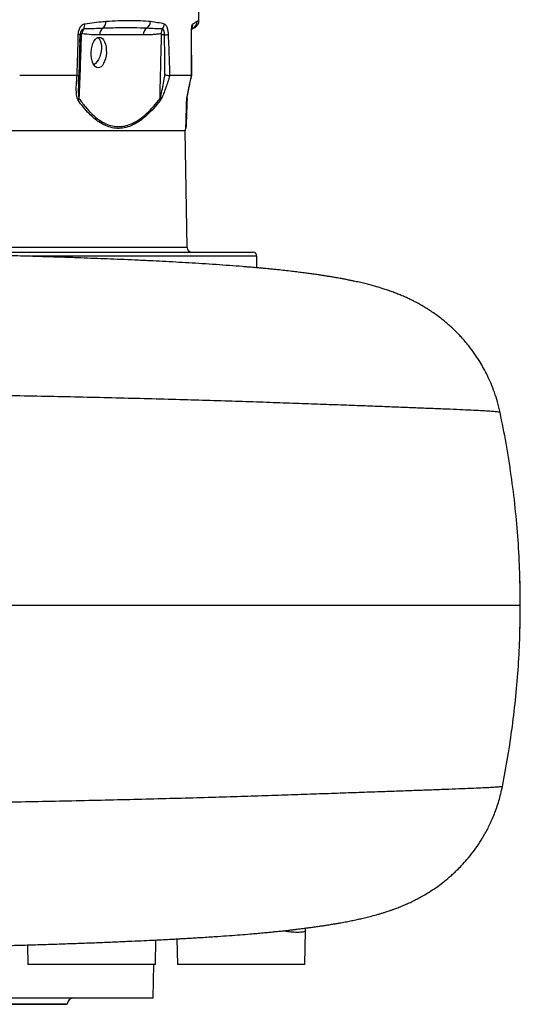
# Model space of a CAD drawing. Header units: millimetres. Extents: x 1112 to 5782, y 1046 to 5834.
# Tile 9 of 13: x 5154 to 5782, y 1246 to 2480. Entities that reach past the tile are written whole.
import ezdxf

# ---------------------------------------------------------------- set-up
doc = ezdxf.new("R2010")
doc.units = ezdxf.units.MM
doc.header["$LTSCALE"] = 2

msp = doc.modelspace()

# ---------------------------------------------------------------- linework, layer by layer
at = {"color": 7, "linetype": 'Continuous', "lineweight": 25}
for p, q in [((5379.3, 2478.6), (5379.1, 2490.1)), ((5372.3, 2468.8), (5372.1, 2468.7)), ((5229, 2410.1), (5230.2, 2454.7)), ((5230.4, 2461.3), (5230.4, 2460.5)), ((5309.5, 2460.5), (5254.6, 2460.5)), ((5370.2, 2409.6), (5369.9, 2460.9)), ((5226.5, 2409.5), (5154.5, 2409.5)), ((5342.6, 2409.5), (5342.7, 2409.5)), ((5370, 2409.5), (5342.7, 2409.5)), ((5370.1, 2409.5), (5370.1, 2409.6)), ((5228.2, 2399.1), (5228.2, 2399.6)), ((5361.9, 2340.1), (5131.7, 2340.1)), ((5361.9, 2340.1), (5362.8, 2343.4)), ((5364.5, 2194), (5361.9, 2340.1)), ((4979.2, 2188.1), (5446.9, 2188.1)), ((5451.9, 2168.7), (5451.9, 2183.1)), ((5512.2, 1296.1), (5513, 1338.1)), ((5512.7, 1338.1), (5512.7, 1338.1)), ((5513, 1338.1), (5513, 1338.8)), ((5164.2, 1320.5), (5164.6, 1296.1)), ((5324.6, 1296.1), (5325.1, 1326.7)), ((5351.7, 1328.1), (5352.2, 1296.1)), ((5324.6, 1296.1), (5164.6, 1296.1)), ((5321.9, 1254.1), (5322.7, 1296.1)), ((5512.2, 1296.1), (5352.2, 1296.1)), ((4141.9, 1254.1), (5321.9, 1254.1)), ((4249.9, 1246.1), (5213.9, 1246.1)), ((5213.9, 1246.1), (5214, 1246.2))]:
    msp.add_line(p, q, dxfattribs=at)
at = {"color": 8, "linetype": 'Continuous', "lineweight": 25}
for p, q in [((5230, 2450.8), (5230.3, 2460.5)), ((5364.5, 2194), (4691.2, 2194)), ((5451.9, 2183.1), (5169.1, 2183.1)), ((5214, 1246.2), (4249.9, 1246.2))]:
    msp.add_line(p, q, dxfattribs=at)
at = {"color": 7, "linetype": 'Continuous', "lineweight": 25, "flags": 128}
msp.add_lwpolyline([(5252.6, 2457.4), (5254.1, 2455.8), (5255.4, 2453.4), (5256.3, 2450.6), (5256.9, 2447.4), (5257, 2443.8), (5256.7, 2440.2), (5255.9, 2436.5), (5254.8, 2433), (5253.3, 2429.8), (5251.6, 2427), (5249.6, 2424.6), (5247.5, 2422.9)], dxfattribs=at)
at = {"color": 8, "linetype": 'Continuous', "lineweight": 25, "flags": 128}
msp.add_lwpolyline([(5369.9, 2460.9), (5369.9, 2460.9), (5369.9, 2460.9), (5369.8, 2461)], dxfattribs=at)
at = {"color": 7, "linetype": 'Continuous', "lineweight": 25}
for centre, radius, start, end in [((5243.8, 2461.1), 11.3, 142.6583, 175.6529), ((5224.9, 2473.6), 11.3, 330.5497, 4.9203), ((5265, 2460.4), 10.3, 126.0125, 179.5127), ((5252.4, 2476.7), 10.3, 308.8721, 4.4082), ((5319.8, 2460.4), 10.3, 126.0125, 179.5127), ((5307.9, 2477.4), 10.5, 303.7598, 0.4062), ((5342.2, 2462.3), 10.4, 146.837, 181.6633), ((5325.1, 2474.7), 10.7, 321.1454, 359.0609), ((5377.2, 2460.1), 10, 120.5465, 135.3113), ((5367, 2477.3), 9.94, 300.6013, 1.3143), ((5228.1, 2455.6), 5.36, 66.0943, 91.7626), ((5231.3, 2454.2), 6.36, 86.7551, 98.8695), ((5330.1, 2221), 239.7, 88.5404, 89.4291), ((5333.7, 2507), 46.5, 273.099, 278.6226), ((5218.9, 2384.8), 10.6, 325.3661, 339.1129), ((5323, 2378.6), 7.88, 1.3365, 17.9166), ((5357.5, 2381.3), 6.88, 338.7934, 357.9291), ((5353.2, 2345.9), 10, 345.3431, 358), ((5370.5, 2194.1), 6, 181, 270), ((5446.9, 2183.1), 5, 0, 90), ((5222, 1246.1), 8, 90, 179)]:
    msp.add_arc(centre, radius, start, end, dxfattribs=at)
at = {"color": 8, "linetype": 'Continuous', "lineweight": 25}
msp.add_arc((5361.8, 2474.2), 9.93, 333.5788, 1.856, dxfattribs=at)
at = {"color": 7, "linetype": 'Continuous', "lineweight": 25}
msp.add_ellipse((5253.6, 2438.5), major_axis=(0.9, 19.2), ratio=0.496358, dxfattribs=at)
for points, knots in [([(5228, 2461), (5228.1, 2462.6), (5228.4, 2465.9), (5230.2, 2470.1), (5232.7, 2473.2), (5234.8, 2474.3), (5236, 2474.5), (5236.2, 2474.5)], [0, 0, 0, 0, 0.2403975, 0.4815736, 0.7222828, 0.961292, 1, 1, 1, 1]), ([(5258.9, 2468.7), (5255.3, 2468.5), (5247.4, 2468.1), (5239.2, 2468), (5234.8, 2468)], [0, 0, 0, 0, 0.455935, 1, 1, 1, 1]), ([(5236.2, 2474.5), (5240.1, 2475.1), (5248, 2476.1), (5256.7, 2477), (5261.5, 2477.4), (5262.7, 2477.5)], [0, 0, 0, 0, 0.433078, 0.866678, 1, 1, 1, 1]), ([(5313.7, 2468.7), (5308.3, 2468.9), (5297.4, 2469.3), (5279.1, 2469.4), (5265.9, 2468.9), (5258.9, 2468.7)], [0, 0, 0, 0, 0.317761, 0.635835, 1, 1, 1, 1]), ([(5262.7, 2477.5), (5268, 2478), (5273.2, 2478.2), (5283.1, 2478.6), (5288, 2478.7), (5297.3, 2478.7), (5301.7, 2478.6), (5310.3, 2478.2), (5314.5, 2478), (5318.4, 2477.5)], [0, 0, 0, 0, 0.25, 0.25, 0.5, 0.5, 0.75, 0.75, 1, 1, 1, 1]), ([(5333.4, 2468), (5330.2, 2468), (5327, 2468.1), (5320.5, 2468.3), (5317.1, 2468.5), (5313.7, 2468.7)], [0, 0, 0, 0, 0.5, 0.5, 1, 1, 1, 1]), ([(5318.4, 2477.5), (5321.5, 2477.1), (5324.5, 2476.7), (5330.3, 2475.7), (5333.1, 2475.2), (5335.8, 2474.5)], [0, 0, 0, 0, 0.5, 0.5, 1, 1, 1, 1]), ([(5336.2, 2460.5), (5336.2, 2461), (5336.2, 2461.5), (5336.1, 2462.4), (5336, 2462.9), (5335.9, 2463.7), (5335.8, 2464.1), (5335.6, 2464.9), (5335.5, 2465.3), (5335.2, 2466), (5335.1, 2466.3), (5334.8, 2466.8), (5334.6, 2467.1), (5334.3, 2467.5), (5334.1, 2467.6), (5333.8, 2467.9), (5333.6, 2468), (5333.4, 2468)], [0, 0, 0, 0, 0.125, 0.125, 0.25, 0.25, 0.375, 0.375, 0.5, 0.5, 0.625, 0.625, 0.75, 0.75, 0.875, 0.875, 1, 1, 1, 1]), ([(5335.8, 2474.5), (5336.4, 2474.2), (5337.5, 2473.6), (5339, 2470.8), (5340.1, 2466.9), (5340.6, 2463.3), (5340.6, 2461.4), (5340.7, 2461)], [0, 0, 0, 0, 0.236224, 0.471665, 0.707965, 0.945965, 1, 1, 1, 1]), ([(5369.8, 2461), (5369.8, 2462.6), (5369.8, 2465.9), (5370.2, 2470.1), (5370.8, 2473.2), (5371.4, 2474.3), (5371.7, 2474.5), (5371.7, 2474.5)], [0, 0, 0, 0, 0.240398, 0.481573, 0.722282, 0.96129, 1, 1, 1, 1]), ([(5369.9, 2460.9), (5369.9, 2461.5), (5369.9, 2463.1), (5370, 2465.4), (5370.2, 2467.5), (5370.4, 2468.9), (5370.6, 2469.8), (5370.6, 2469.9), (5370.6, 2470)], [0, 0, 0, 0, 0.157432, 0.362828, 0.562929, 0.732512, 0.880334, 1, 1, 1, 1]), ([(5371.7, 2474.5), (5372.6, 2475.1), (5374.5, 2476.1), (5376, 2477), (5376.8, 2477.4), (5377, 2477.5)], [0, 0, 0, 0, 0.433078, 0.866678, 1, 1, 1, 1]), ([(5373.1, 2469.3), (5373.2, 2469.3), (5373.3, 2469.3), (5373, 2469.2), (5372.9, 2469.1)], [0, 0, 0, 0, 0.604342, 1, 1, 1, 1]), ([(5373.1, 2469.3), (5373.6, 2469.5), (5374.7, 2470), (5376.3, 2471.2), (5377.7, 2472.9), (5378.7, 2474.9), (5379.3, 2476.9), (5379.3, 2478.1), (5379.2, 2478.6)], [0, 0, 0, 0, 0.12246, 0.316013, 0.489955, 0.682001, 0.88084, 1, 1, 1, 1]), ([(5230.1, 2455.3), (5230, 2449.9), (5229.5, 2433.5), (5228.8, 2415), (5228.3, 2401.7), (5228.2, 2399.5)], [0, 0, 0, 0, 0.287353, 0.881575, 1, 1, 1, 1]), ([(5231.6, 2460.6), (5231.3, 2447.3), (5230.8, 2434.1), (5229.9, 2407.6), (5229.3, 2394.3), (5228.8, 2381)], [0, 0, 0, 0, 0.5, 0.5, 1, 1, 1, 1]), ([(5230.4, 2461.3), (5230.3, 2461.3), (5230.3, 2461.1), (5230.3, 2460.8), (5230.3, 2460.5)], [0, 0, 0, 0, 0.071651, 1, 1, 1, 1]), ([(5232.5, 2462), (5232.4, 2462), (5232.3, 2462), (5232, 2461.8), (5231.8, 2461.5), (5231.7, 2461.1), (5231.7, 2460.8), (5231.6, 2460.6)], [0, 0, 0, 0, 0.157172, 0.369848, 0.582837, 0.785831, 1, 1, 1, 1]), ([(5254.6, 2460.5), (5251.3, 2460.5), (5243.9, 2460.5), (5236.5, 2461.4), (5232.5, 2462)], [0, 0, 0, 0, 0.450325, 1, 1, 1, 1]), ([(5331.7, 2462), (5329.9, 2461.6), (5328, 2461.4), (5324.3, 2461), (5322.5, 2460.8), (5316.9, 2460.5), (5313.2, 2460.5), (5309.5, 2460.5)], [0, 0, 0, 0, 0.25, 0.25, 0.5, 0.5, 1, 1, 1, 1]), ([(5330.5, 2381), (5330.8, 2394.9), (5331.2, 2415.3), (5331.9, 2441.8), (5332.3, 2454.6), (5332.5, 2460.6)], [0, 0, 0, 0, 0.520988, 0.772193, 1, 1, 1, 1]), ([(5332.5, 2460.6), (5332.5, 2460.7), (5332.5, 2460.9), (5332.4, 2461.3), (5332.3, 2461.7), (5332.1, 2461.9), (5331.9, 2462), (5331.8, 2462), (5331.7, 2462)], [0, 0, 0, 0, 0.125952, 0.314657, 0.504809, 0.701563, 0.907699, 1, 1, 1, 1]), ([(5336.5, 2410.4), (5336.5, 2412), (5336.3, 2428.7), (5336.3, 2445.5), (5336.2, 2460.5)], [0, 0, 0, 0, 0.099655, 1, 1, 1, 1]), ([(5340.7, 2461), (5341.1, 2450.1), (5341.7, 2432.9), (5342.4, 2415.7), (5342.6, 2409.5)], [0, 0, 0, 0, 0.6359673, 1, 1, 1, 1]), ([(5370.1, 2409.5), (5370, 2416.2), (5369.9, 2433.4), (5369.8, 2450.6), (5369.8, 2461)], [0, 0, 0, 0, 0.392329, 1, 1, 1, 1]), ([(5227.6, 2378.8), (5227.3, 2379.2), (5227.1, 2379.7), (5226.7, 2380.7), (5226.5, 2381.3), (5226.2, 2382.4), (5226.1, 2383), (5225.9, 2384.2), (5225.9, 2384.9), (5225.7, 2386.7), (5225.6, 2388), (5225.5, 2390.6), (5225.5, 2391.9), (5225.5, 2394.6), (5225.5, 2395.9), (5225.6, 2398.6), (5225.7, 2400), (5226, 2404), (5226.2, 2406.8), (5226.5, 2409.5)], [0, 0, 0, 0, 0.0625, 0.0625, 0.125, 0.125, 0.1875, 0.1875, 0.25, 0.25, 0.375, 0.375, 0.5, 0.5, 0.625, 0.625, 0.75, 0.75, 1, 1, 1, 1]), ([(5226.5, 2409.5), (5227.2, 2409.6), (5228.4, 2409.7), (5229, 2410), (5228.9, 2410.1), (5228.9, 2410.1)], [0, 0, 0, 0, 0.4825522, 0.9648836, 1, 1, 1, 1]), ([(5228.2, 2399.1), (5228.2, 2399.2), (5228.2, 2401.5), (5228.5, 2405.2), (5228.8, 2408.8), (5229, 2410.1)], [0, 0, 0, 0, 0.019315, 0.646082, 1, 1, 1, 1]), ([(5330.5, 2381), (5330.8, 2381.8), (5331.3, 2383.3), (5332.4, 2388), (5333.9, 2395.2), (5335.3, 2403.4), (5336.2, 2408.5), (5336.5, 2410.4)], [0, 0, 0, 0, 0.083566, 0.1702, 0.49066, 0.813793, 1, 1, 1, 1]), ([(5342.7, 2409.5), (5341.1, 2404.5), (5338.8, 2397.4), (5335.5, 2388.3), (5333.6, 2383.6), (5332, 2380.4), (5331.3, 2379.3), (5330.9, 2378.8)], [0, 0, 0, 0, 0.456947, 0.654646, 0.855304, 0.926591, 1, 1, 1, 1]), ([(5336.5, 2410.4), (5336.5, 2410.4), (5337.2, 2410.3), (5338.8, 2410), (5341.1, 2409.7), (5342.1, 2409.6), (5342.6, 2409.5)], [0, 0, 0, 0, 0.005426, 0.242057, 0.62094, 1, 1, 1, 1]), ([(5363.9, 2378.8), (5363.9, 2379.2), (5364, 2379.7), (5364.1, 2380.7), (5364.2, 2381.3), (5364.3, 2382.4), (5364.4, 2383), (5364.6, 2384.2), (5364.8, 2384.9), (5365.1, 2386.7), (5365.3, 2388), (5365.9, 2390.6), (5366.1, 2391.9), (5366.7, 2394.6), (5367, 2395.9), (5367.6, 2398.6), (5367.9, 2400), (5368.8, 2404), (5369.4, 2406.8), (5370, 2409.5)], [0, 0, 0, 0, 0.0625, 0.0625, 0.125, 0.125, 0.1875, 0.1875, 0.25, 0.25, 0.375, 0.375, 0.5, 0.5, 0.625, 0.625, 0.75, 0.75, 1, 1, 1, 1]), ([(5364.4, 2381.1), (5364.4, 2381.1), (5364.4, 2381.1), (5364.4, 2381.4), (5364.5, 2382), (5364.7, 2383.2), (5365, 2385.2), (5365.5, 2388), (5366.3, 2391.9), (5367.4, 2397.2), (5368.7, 2403.1), (5369.8, 2407.5), (5370.2, 2409.6)], [0, 0, 0, 0, 0.011903, 0.031484, 0.062874, 0.11611, 0.186186, 0.281077, 0.416635, 0.578928, 0.801618, 1, 1, 1, 1]), ([(5228.8, 2381), (5231.4, 2377.4), (5236.8, 2370), (5245.4, 2360.8), (5254, 2353.7), (5262.5, 2348.9), (5270.9, 2346.1), (5279.4, 2345.2), (5288, 2346.5), (5296.5, 2349.6), (5305.1, 2354.7), (5313.7, 2361.8), (5322.4, 2370.6), (5327.8, 2377.6), (5330.5, 2381)], [0, 0, 0, 0, 0.091251, 0.182636, 0.273741, 0.351605, 0.429682, 0.507482, 0.585386, 0.663565, 0.741539, 0.827579, 0.913846, 1, 1, 1, 1]), ([(5364.4, 2381), (5364.3, 2378.3), (5364.1, 2372.8), (5363.8, 2365.5), (5363.6, 2359), (5363.4, 2353.8), (5363.3, 2350), (5363.2, 2347.4), (5363.2, 2345.8), (5363.2, 2345.7), (5363.2, 2345.6)], [0, 0, 0, 0, 0.135605, 0.271189, 0.409345, 0.547469, 0.662746, 0.778008, 0.896511, 1, 1, 1, 1]), ([(5330.9, 2378.8), (5328.2, 2375.3), (5322.6, 2368.4), (5313.9, 2359.6), (5305.2, 2352.5), (5296.4, 2347.4), (5287.8, 2344.2), (5279.1, 2343), (5270.5, 2343.9), (5262, 2346.6), (5254.3, 2350.9), (5247.5, 2356.1), (5241, 2362.2), (5234.3, 2369.6), (5229.8, 2375.7), (5227.6, 2378.8)], [0, 0, 0, 0, 0.086023, 0.172157, 0.258071, 0.336162, 0.414453, 0.492477, 0.570406, 0.648604, 0.726595, 0.787967, 0.849349, 0.924666, 1, 1, 1, 1]), ([(5756.9, 1987.5), (5755.8, 1991.9), (5753.9, 2000.4), (5749.9, 2012.5), (5745.7, 2023.6), (5741.1, 2033.7), (5736.3, 2042.8), (5730.8, 2052.3), (5724.6, 2061.7), (5718.2, 2070.2), (5712.9, 2076.7), (5708.7, 2081.4), (5704.7, 2085.6), (5701.4, 2088.9), (5698.3, 2092), (5695, 2095.1), (5691.1, 2098.5), (5686.4, 2102.4), (5681, 2106.7), (5675, 2111.1), (5669.1, 2115.1), (5663.7, 2118.5), (5658.4, 2121.6), (5653.5, 2124.4), (5649, 2126.7), (5644.9, 2128.8), (5640.5, 2130.9), (5635.3, 2133.2), (5630, 2135.4), (5624.4, 2137.6), (5618.6, 2139.7), (5613.1, 2141.6), (5608, 2143.2), (5603.8, 2144.5), (5600.6, 2145.4), (5596.8, 2146.5), (5591.9, 2147.8), (5585.4, 2149.4), (5579.8, 2150.7), (5574.9, 2151.7), (5571, 2152.6), (5566.7, 2153.4), (5562.3, 2154.3), (5558.1, 2155.1), (5554.5, 2155.7), (5550.9, 2156.4), (5546.9, 2157.1), (5542.3, 2157.8), (5537.6, 2158.5), (5533.2, 2159.2), (5528.1, 2160), (5522.3, 2160.8), (5515.9, 2161.7), (5509.2, 2162.6), (5501.7, 2163.5), (5493.5, 2164.5), (5484.8, 2165.5), (5476.9, 2166.3), (5470.5, 2167), (5465.6, 2167.4), (5461.1, 2167.9), (5456.6, 2168.3), (5451.6, 2168.7), (5446.2, 2169.2), (5440.2, 2169.7), (5430.8, 2170.5), (5417.8, 2171.5), (5400.9, 2172.7), (5383.8, 2173.8), (5366.9, 2174.8), (5350.3, 2175.8), (5333.9, 2176.6), (5316.8, 2177.5), (5299.3, 2178.3), (5281.6, 2179.1), (5264.6, 2179.8), (5247.9, 2180.4), (5230.2, 2181.1), (5210.6, 2181.8), (5188.7, 2182.5), (5164.6, 2183.2), (5138.6, 2184), (5110.7, 2184.8), (5081.3, 2185.6), (5050.6, 2186.4), (5018.7, 2187.2), (4985.6, 2188), (4951.8, 2188.7), (4914.8, 2189.5), (4874.8, 2190.4), (4831.7, 2191.2), (4788.7, 2192.1), (4745.9, 2192.9), (4703.7, 2193.8), (4662.1, 2194.6), (4621.1, 2195.4), (4580.7, 2196.2), (4542.9, 2197), (4508.3, 2197.7), (4477.4, 2198.4), (4448.4, 2199.1), (4421.5, 2199.7), (4396.6, 2200.3), (4372.4, 2200.9), (4349.1, 2201.4), (4327, 2201.9), (4307.5, 2202.4), (4292.8, 2202.7), (4282.2, 2203), (4274.3, 2203.1), (4265.3, 2203.4), (4255, 2203.6), (4243.2, 2203.9), (4229.3, 2204.2), (4212.9, 2204.6), (4194, 2205), (4173.3, 2205.4), (4151.8, 2205.9), (4129.9, 2206.4), (4108.7, 2206.8), (4088.3, 2207.2), (4069.3, 2207.6), (4051.5, 2207.9), (4035.1, 2208.2), (4020.2, 2208.5), (4007, 2208.8), (3994.9, 2209.1), (3983.3, 2209.3), (3971.3, 2209.6), (3959, 2210), (3947.2, 2210.3), (3936.1, 2210.7), (3926.1, 2211.1), (3917.2, 2211.5), (3909.7, 2211.9), (3903.3, 2212.3), (3897.5, 2212.7), (3892.1, 2213.1), (3886.8, 2213.5), (3881.4, 2214), (3875.3, 2214.5), (3868.4, 2215.1), (3859.2, 2216), (3847.7, 2217.2), (3837.2, 2218.4), (3830.8, 2219.1), (3829.4, 2219.2)], [0, 0, 0, 0, 0.005304, 0.010234, 0.014809, 0.01905, 0.022981, 0.026625, 0.031617, 0.03615, 0.039549, 0.042673, 0.045266, 0.047335, 0.048909, 0.050677, 0.053026, 0.055695, 0.058857, 0.062392, 0.065666, 0.068589, 0.071163, 0.074115, 0.076435, 0.078709, 0.08182, 0.085172, 0.08894, 0.093091, 0.097658, 0.102621, 0.107004, 0.110501, 0.113125, 0.115389, 0.120916, 0.126861, 0.133812, 0.13716, 0.140923, 0.145102, 0.149568, 0.153588, 0.15675, 0.159801, 0.163754, 0.168195, 0.172451, 0.176475, 0.180269, 0.18606, 0.191465, 0.196904, 0.203104, 0.209914, 0.216753, 0.223445, 0.227464, 0.230908, 0.233881, 0.237036, 0.24049, 0.244244, 0.248294, 0.252569, 0.262951, 0.273452, 0.283783, 0.29345, 0.302502, 0.311352, 0.320098, 0.329453, 0.338271, 0.346549, 0.354302, 0.362262, 0.371398, 0.381259, 0.39185, 0.403124, 0.415066, 0.427678, 0.440186, 0.453296, 0.466887, 0.480431, 0.493867, 0.51081, 0.527581, 0.544183, 0.56062, 0.576897, 0.592732, 0.608425, 0.623981, 0.639383, 0.65219, 0.664319, 0.675724, 0.68642, 0.696417, 0.705722, 0.715805, 0.724935, 0.733112, 0.740336, 0.743434, 0.74667, 0.750495, 0.754912, 0.759926, 0.765538, 0.772928, 0.781165, 0.790259, 0.800222, 0.809863, 0.819723, 0.829127, 0.838055, 0.846473, 0.854367, 0.86173, 0.86856, 0.874364, 0.88045, 0.887005, 0.894019, 0.901488, 0.908056, 0.914829, 0.92138, 0.927554, 0.933082, 0.937953, 0.94302, 0.947841, 0.952739, 0.958358, 0.964716, 0.971811, 0.983952, 0.996354, 1, 1, 1, 1]), ([(5781.9, 1767), (5781.8, 1773.6), (5781.5, 1793.9), (5779.6, 1827.6), (5776.1, 1868.2), (5771, 1908.7), (5764.8, 1948.5), (5759.5, 1974.6), (5756.8, 1987.5)], [0, 0, 0, 0, 0.089388, 0.272775, 0.456114, 0.639464, 0.822885, 1, 1, 1, 1]), ([(5782.2, 1746.1), (5782.2, 1747.9), (5782.2, 1751.6), (5782.2, 1757), (5782.1, 1762.1), (5782.1, 1766.8), (5782, 1770.9), (5781.9, 1774.2), (5781.8, 1776.6), (5781.7, 1777.5), (5781.7, 1777.9)], [0, 0, 0, 0, 0.1265758, 0.2568227, 0.3833992, 0.5136462, 0.6402376, 0.7704982, 0.8971193, 1, 1, 1, 1]), ([(3479.3, 1746.1), (3533.5, 1746.1), (3589.6, 1746.1), (3644.3, 1746.1), (3716.6, 1746.1), (3795.5, 1746.1), (3884.3, 1746.1), (4068.3, 1746.1), (4287.7, 1746.1), (4515.8, 1746.1), (4735.1, 1746.1), (5008.1, 1746.1), (5250.1, 1746.1), (5432.5, 1746.1), (5575.3, 1746.1), (5666.2, 1746.1), (5747.8, 1746.1), (5781.2, 1746.1), (5782.2, 1746.1)], [0.4317293, 0.4317293, 0.4317293, 0.4317293, 0.4748302, 0.4776449, 0.4776449, 0.5357062, 0.5357062, 0.5367961, 0.6582623, 0.6594469, 0.6594469, 0.7760639, 0.8052981, 0.8052981, 0.889734, 0.9123045, 0.9123045, 1, 1, 1, 1]), ([(5781.7, 1715), (5781.8, 1715.4), (5781.8, 1716.5), (5781.9, 1719.2), (5782, 1722.7), (5782.1, 1727.1), (5782.2, 1731.9), (5782.2, 1737.1), (5782.2, 1741.9), (5782.2, 1744.9), (5782.2, 1746.1)], [0, 0, 0, 0, 0.099764, 0.233749, 0.37162, 0.505583, 0.643432, 0.777364, 0.915182, 1, 1, 1, 1]), ([(5759.8, 1519), (5762.2, 1531.5), (5766.9, 1556.5), (5772.4, 1594.2), (5776.8, 1632), (5779.9, 1669.9), (5781.6, 1701.2), (5781.8, 1719.7), (5781.9, 1725.6)], [0, 0, 0, 0, 0.183237, 0.366361, 0.549425, 0.73248, 0.915578, 1, 1, 1, 1]), ([(3826.3, 1283.7), (3830.3, 1284.2), (3837.9, 1285), (3848.6, 1286.3), (3858.3, 1287.3), (3867.1, 1288.2), (3874.9, 1289), (3881.7, 1289.6), (3887.4, 1290.1), (3892.1, 1290.5), (3896, 1290.8), (3899.6, 1291), (3903.6, 1291.3), (3907.9, 1291.5), (3912.6, 1291.8), (3917, 1292), (3922.1, 1292.3), (3928.4, 1292.6), (3936.8, 1292.9), (3946.8, 1293.2), (3958.2, 1293.6), (3974.1, 1294), (3994.9, 1294.5), (4020.8, 1295), (4047.2, 1295.5), (4073.5, 1296), (4099, 1296.5), (4123.7, 1297), (4147.6, 1297.5), (4171.8, 1298), (4197.2, 1298.6), (4224.7, 1299.2), (4252.8, 1299.8), (4281.3, 1300.5), (4310.1, 1301.2), (4340.5, 1301.9), (4372.8, 1302.7), (4406.9, 1303.5), (4442.2, 1304.3), (4478.6, 1305.2), (4515.6, 1306), (4553.3, 1306.8), (4590.4, 1307.6), (4627.3, 1308.4), (4663.6, 1309.1), (4699.4, 1309.8), (4733.7, 1310.5), (4766.7, 1311.1), (4798.2, 1311.8), (4829.9, 1312.4), (4861.6, 1313), (4893, 1313.7), (4922.5, 1314.3), (4950.7, 1314.9), (4979, 1315.6), (5008.8, 1316.3), (5040.3, 1317), (5073.4, 1317.9), (5102.7, 1318.7), (5127.8, 1319.4), (5148.4, 1320), (5169.4, 1320.6), (5190.7, 1321.3), (5212.1, 1322), (5233, 1322.7), (5253.4, 1323.5), (5272.7, 1324.3), (5290.6, 1325.1), (5306.4, 1325.8), (5320, 1326.4), (5331.8, 1327), (5341.7, 1327.5), (5349.4, 1327.9), (5355.6, 1328.3), (5361.5, 1328.6), (5368.3, 1329), (5376.2, 1329.5), (5384.8, 1330), (5393.8, 1330.6), (5404.9, 1331.3), (5417.3, 1332.2), (5430.9, 1333.2), (5442.2, 1334.1), (5451.8, 1335), (5459.6, 1335.7), (5466.6, 1336.3), (5473, 1337), (5479.3, 1337.6), (5486.1, 1338.3), (5492.4, 1339), (5497.9, 1339.7), (5502.2, 1340.2), (5506, 1340.7), (5509.6, 1341.1), (5513.3, 1341.6), (5517.7, 1342.2), (5522.7, 1342.8), (5528.1, 1343.6), (5533.4, 1344.4), (5538.4, 1345.1), (5543.2, 1345.9), (5547.9, 1346.7), (5552.7, 1347.5), (5556.9, 1348.2), (5560.8, 1348.9), (5564.2, 1349.6), (5567.5, 1350.2), (5570.8, 1350.9), (5574.1, 1351.6), (5577.9, 1352.4), (5582.7, 1353.4), (5588.7, 1354.8), (5596, 1356.7), (5602.6, 1358.4), (5608.1, 1360.1), (5611.8, 1361.2), (5615, 1362.2), (5617.6, 1363.1), (5620.2, 1364), (5623.8, 1365.3), (5628.8, 1367.1), (5634.4, 1369.4), (5640.1, 1371.9), (5645.4, 1374.3), (5650, 1376.6), (5655.1, 1379.2), (5661, 1382.5), (5668.5, 1386.9), (5676.5, 1392.2), (5685, 1398.4), (5692.3, 1404.4), (5698.1, 1409.6), (5703.1, 1414.3), (5709, 1420.2), (5715.8, 1427.8), (5722.9, 1436.7), (5730, 1446.7), (5736.9, 1457.7), (5743.7, 1470.4), (5750, 1484.9), (5755.8, 1501.2), (5758.4, 1512.9), (5759.8, 1519)], [0, 0, 0, 0, 0.010905, 0.020839, 0.029794, 0.037766, 0.044745, 0.050724, 0.055694, 0.059648, 0.062933, 0.065996, 0.069461, 0.073332, 0.077285, 0.080756, 0.083735, 0.088453, 0.093933, 0.100188, 0.107027, 0.113858, 0.127138, 0.140223, 0.153262, 0.165799, 0.177757, 0.189096, 0.199826, 0.210227, 0.221395, 0.233349, 0.246084, 0.257501, 0.269478, 0.28202, 0.295133, 0.308827, 0.323116, 0.337153, 0.351761, 0.366487, 0.380811, 0.394665, 0.408845, 0.4225, 0.435635, 0.448253, 0.460354, 0.471939, 0.48493, 0.497204, 0.50876, 0.519596, 0.530704, 0.542654, 0.555453, 0.569103, 0.583616, 0.592146, 0.600957, 0.610055, 0.619432, 0.629048, 0.638837, 0.648111, 0.657813, 0.666634, 0.674579, 0.681651, 0.68785, 0.693178, 0.697637, 0.700273, 0.703505, 0.707335, 0.711764, 0.716796, 0.722266, 0.727574, 0.736736, 0.745164, 0.753601, 0.759023, 0.76458, 0.769634, 0.774024, 0.778352, 0.783441, 0.789179, 0.792916, 0.796341, 0.799451, 0.802246, 0.805241, 0.80889, 0.813193, 0.818053, 0.823044, 0.827288, 0.831367, 0.836082, 0.840238, 0.844467, 0.848104, 0.851128, 0.854483, 0.857554, 0.860564, 0.864055, 0.868274, 0.874305, 0.881298, 0.888892, 0.892465, 0.89575, 0.898507, 0.900732, 0.902422, 0.905113, 0.908667, 0.912971, 0.916974, 0.920595, 0.923631, 0.926104, 0.929628, 0.933797, 0.938624, 0.943452, 0.94804, 0.95047, 0.953089, 0.956348, 0.960324, 0.965031, 0.969518, 0.974525, 0.980061, 0.986139, 0.992777, 1, 1, 1, 1]), ([(5512.9, 1338.1), (5512.9, 1339.3), (5513, 1340.5), (5513.3, 1341.6), (5513.3, 1341.6)], [0, 0, 0, 0, 0.997385, 1, 1, 1, 1])]:
    msp.add_open_spline(points, degree=3, knots=knots, dxfattribs=at)
at = {"color": 8, "linetype": 'Continuous', "lineweight": 25}
for points, knots in [([(5234.8, 2468), (5234.2, 2467.8), (5233.2, 2467.5), (5231.8, 2466), (5230.7, 2463.9), (5230.5, 2462.2), (5230.4, 2461.3)], [0, 0, 0, 0, 0.2506936, 0.5014848, 0.7530343, 1, 1, 1, 1]), ([(5372.1, 2468.7), (5371.8, 2468.5), (5371.3, 2468.2), (5370.6, 2468.1), (5370.3, 2468.1)], [0, 0, 0, 0, 0.625214, 1, 1, 1, 1]), ([(5377, 2477.5), (5377.5, 2477.8), (5378.5, 2478.3), (5379.3, 2478.7), (5379.2, 2478.6), (5379.1, 2478.6)], [0, 0, 0, 0, 0.3640711, 0.7286488, 1, 1, 1, 1]), ([(5228.2, 2399.1), (5228.1, 2396.3), (5227.9, 2392.2), (5228, 2386.8), (5228.2, 2383.5), (5228.6, 2381.7), (5228.8, 2381)], [0, 0, 0, 0, 0.455796, 0.668108, 0.881755, 1, 1, 1, 1]), ([(5362.8, 2343.4), (5362.8, 2343.5), (5362.8, 2343.6), (5362.9, 2345.1), (5363, 2347.7), (5363.1, 2351.4), (5363.2, 2356.1), (5363.4, 2362.2), (5363.6, 2369.6), (5363.8, 2375.7), (5363.9, 2378.8)], [0, 0, 0, 0, 0.100399, 0.215829, 0.334546, 0.453279, 0.575696, 0.698747, 0.848998, 1, 1, 1, 1]), ([(5756.7, 1987.5), (5756.6, 1987.6), (5756.4, 1987.8), (5753.4, 1988.2), (5748.1, 1988.7), (5740.2, 1989.2), (5730, 1989.8), (5717.5, 1990.4), (5702.6, 1991.1), (5685.4, 1991.8), (5666.5, 1992.5), (5646.3, 1993.3), (5624.5, 1994.2), (5600.6, 1995.1), (5574.7, 1996.1), (5546.7, 1997.1), (5516.8, 1998.2), (5485, 1999.3), (5451.5, 2000.5), (5416.3, 2001.6), (5379.4, 2002.7), (5340.8, 2003.9), (5301, 2004.9), (5260.1, 2006), (5218.5, 2006.9), (5176.3, 2007.8), (5130.6, 2008.6), (5081.5, 2009.4), (5028.9, 2010.1), (4975.5, 2010.8), (4921.6, 2011.4), (4867.2, 2011.9), (4813.2, 2012.4), (4759.8, 2012.9), (4706.9, 2013.5), (4654, 2014.1), (4601, 2014.8), (4548.1, 2015.5), (4495.4, 2016.4), (4443.1, 2017.5), (4390.6, 2018.6), (4337.8, 2019.7), (4285, 2020.9), (4232.9, 2022.1), (4181.6, 2023.2), (4131.2, 2024.2), (4080.4, 2025), (4029.5, 2025.7), (3978.6, 2026.1), (3928.8, 2026.2), (3883.8, 2025.9), (3843.4, 2025.6), (3807.8, 2025.5), (3773.8, 2025.8), (3743.7, 2026.7), (3717.4, 2028.2), (3694.6, 2030.2), (3673.4, 2032.9), (3652.6, 2036.5), (3625.9, 2042.1), (3593.4, 2050.4), (3567.5, 2057.6), (3554.5, 2061.3)], [0, 0, 0, 0, 0.0128558, 0.0302044, 0.047545, 0.0648856, 0.082234, 0.0995983, 0.1169869, 0.1344085, 0.1518724, 0.1675741, 0.1832174, 0.1988068, 0.2143538, 0.229871, 0.2453703, 0.2608637, 0.2763289, 0.291811, 0.3073215, 0.3228722, 0.3384751, 0.3538473, 0.3691885, 0.3844915, 0.3997626, 0.4179075, 0.4360204, 0.4541063, 0.4721706, 0.4902188, 0.5082565, 0.5254706, 0.5426871, 0.5599128, 0.5771554, 0.5944234, 0.611708, 0.6289358, 0.646115, 0.6640799, 0.6820311, 0.6999865, 0.7179624, 0.7359735, 0.7540332, 0.7734078, 0.7928646, 0.8124154, 0.8320423, 0.8474405, 0.862783, 0.8780512, 0.8932384, 0.9053355, 0.9173982, 0.9294321, 0.9414107, 0.9533461, 0.976706, 1, 1, 1, 1]), ([(5759.7, 1519), (5759.6, 1518.9), (5759.4, 1518.7), (5756.4, 1518.4), (5751, 1517.9), (5743.2, 1517.5), (5733, 1517), (5720.5, 1516.4), (5705.6, 1515.9), (5688.3, 1515.2), (5669.4, 1514.5), (5649.2, 1513.8), (5627.3, 1513), (5603.4, 1512.1), (5577.3, 1511.2), (5549.3, 1510.2), (5519.3, 1509.2), (5487.5, 1508.1), (5453.9, 1507), (5418.5, 1505.9), (5381.5, 1504.8), (5342.9, 1503.7), (5302.9, 1502.7), (5261.9, 1501.7), (5220.2, 1500.7), (5177.9, 1499.9), (5132.1, 1499.1), (5082.8, 1498.3), (5030, 1497.6), (4976.5, 1497), (4922.4, 1496.4), (4867.8, 1495.9), (4813.6, 1495.4), (4760, 1495), (4706.9, 1494.5), (4653.8, 1493.9), (4600.6, 1493.3), (4547.4, 1492.6), (4494.4, 1491.8), (4441.9, 1490.8), (4389, 1489.8), (4336, 1488.8), (4282.9, 1487.6), (4230.5, 1486.6), (4178.9, 1485.6), (4128.2, 1484.6), (4077.3, 1483.8), (4026.2, 1483.2), (3975.1, 1482.7), (3925.2, 1482.5), (3880.2, 1482.7), (3839.8, 1482.9), (3804.2, 1482.9), (3770, 1482.6), (3739.7, 1481.7), (3713.2, 1480.4), (3690, 1478.6), (3668.3, 1476.2), (3646.9, 1473), (3619.2, 1468.2), (3585.3, 1461), (3558, 1454.7), (3544.4, 1451.5)], [0, 0, 0, 0, 0.012794, 0.030127, 0.047452, 0.064778, 0.082112, 0.099462, 0.116838, 0.134246, 0.151698, 0.16739, 0.183024, 0.198605, 0.214145, 0.229656, 0.24515, 0.260638, 0.276097, 0.291574, 0.307079, 0.322624, 0.33822, 0.353585, 0.368918, 0.384213, 0.399476, 0.41761, 0.435712, 0.453788, 0.471844, 0.489885, 0.507919, 0.525132, 0.542351, 0.559583, 0.576835, 0.594116, 0.611418, 0.628668, 0.64587, 0.663859, 0.681833, 0.699808, 0.717799, 0.73582, 0.753883, 0.773254, 0.792699, 0.812229, 0.831828, 0.847206, 0.862537, 0.877805, 0.893006, 0.905123, 0.917211, 0.929272, 0.941279, 0.953243, 0.976654, 1, 1, 1, 1]), ([(5512.7, 1338.1), (5512.8, 1338), (5513, 1337.4), (5511.4, 1336.9), (5508.5, 1336.4), (5504.5, 1336.1), (5498.6, 1336.2), (5491.5, 1336.8), (5486.1, 1337.7), (5484, 1338.1)], [0, 0, 0, 0, 0.060803, 0.258214, 0.38612, 0.515671, 0.696705, 0.882767, 1, 1, 1, 1])]:
    msp.add_open_spline(points, degree=3, knots=knots, dxfattribs=at)
at = {"color": 7, "linetype": 'Continuous', "lineweight": 25}
for points in [[(5226.5, 2409.5), (5227, 2426.7), (5227.5, 2443.8), (5228, 2461)], [(5226.5, 2409.5), (5226.5, 2409.5), (5226.5, 2409.5), (5226.5, 2409.5)], [(5370, 2409.5), (5370.1, 2409.5), (5370.1, 2409.5), (5370.1, 2409.5)]]:
    msp.add_open_spline(points, degree=3, dxfattribs=at)

doc.saveas('drawing.dxf')
